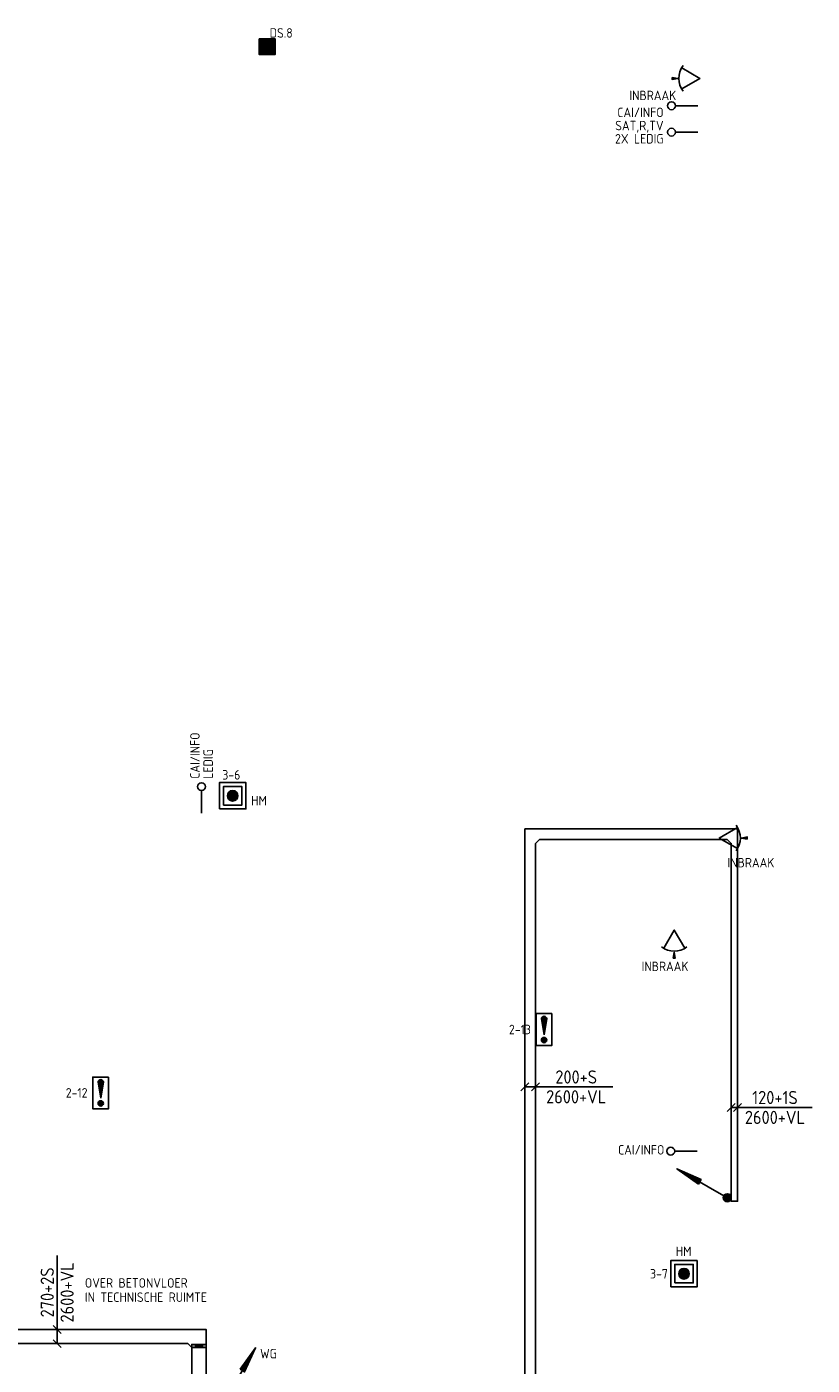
# Model space of a CAD drawing. Extents: x -2260 to 109400, y -72910 to 3960.
# Tile 12 of 16: x 55829 to 70711, y -24757 to 594. Entities that reach past the tile are written whole.
import ezdxf
from ezdxf.enums import TextEntityAlignment as Align

# ---------------------------------------------------------------- set-up
doc = ezdxf.new("R2010")
doc.units = 0
doc.header["$LTSCALE"] = 100
doc.linetypes.add('B-SL0', pattern=[100000000.0, 0, -100000000.0])
doc.layers.get('0').update_dxf_attribs({"linetype": 'CONTINUOUS'})
for name, color, linetype in [('EB6452--_ATTRIB', 2, 'CONTINUOUS'), ('EB6511--_ATTRIB', 2, 'CONTINUOUS'), ('EB6521--_ATTRIB', 2, 'CONTINUOUS'), ('EL61301-_KABELGOOT', 3, 'CONTINUOUS'), ('EL6452--_CAI', 3, 'CONTINUOUS'), ('EL6511--_BRANDM', 3, 'CONTINUOUS'), ('EL6521--_BEWAKING', 3, 'CONTINUOUS'), ('EM61301-_BEMATING', 1, 'CONTINUOUS'), ('ET61301-_BIJSCHRIFT', 7, 'CONTINUOUS')]:
    doc.layers.add(name, color=color, linetype=linetype)
doc.styles.add('1_8', font='iso', dxfattribs={"height": 1.8})
doc.styles.add('2_0', font='iso', dxfattribs={"height": 200})
doc.styles.add('MAATVOERING', font='iso.shx')
doc.styles.add('NORMAAL_STAAND', font='iso.shx')
doc.styles.get("Standard").update_dxf_attribs({"font": 'ISOCP'})

# ---------------------------------------------------------------- blocks, each defined once
blk = doc.blocks.new('ES651107')
for p, q in [((-1, 0), (1, 0)), ((-0.97, 0.25), (0.97, 0.25)), ((-0.87, 0.5), (0.87, 0.5)), ((-0.66, 0.75), (0.66, 0.75)), ((-0.97, -0.25), (0.97, -0.25)), ((-0.87, -0.5), (0.87, -0.5)), ((-0.66, -0.75), (0.66, -0.75))]:
    blk.add_line(p, q)
for points in [[(-2.5, -2.5), (2.5, -2.5), (2.5, 2.5), (-2.5, 2.5)], [(-1.75, -1.75), (1.75, -1.75), (1.75, 1.75), (-1.75, 1.75)]]:
    blk.add_lwpolyline(points, close=True)
blk.add_circle((0, 0), 1)
at = {"style": '1_8'}
for tag, flags, p in [('KAST', 9, (-2.5, 2.5)), ('GROEP', 8, (-2.5, 0))]:
    blk.add_attdef(tag, text='', height=1.8, dxfattribs=dict(at, flags=flags)).set_placement(p, align=Align.MIDDLE_RIGHT)
for tag, flags, p in [('CODE', 8, (2.5, 2.5)), ('NUMMER', 8, (2.5, 0)), ('FABR', 9, (2.5, -2.5)), ('TYPE', 9, (2.5, -5))]:
    blk.add_attdef(tag, text='', height=1.8, dxfattribs=dict(at, flags=flags)).set_placement(p, align=Align.MIDDLE_LEFT)
at = {"style": '1_8', "flags": 9}
blk.add_attdef('M_CODE', text='', height=1.8, dxfattribs=at).set_placement((0, 0), align=Align.MIDDLE_CENTER)
blk = doc.blocks.new('ES652103')
for p, q in [((-1.25, 1.5), (-1.25, -1.5)), ((-1, 1.5), (-1, -1.5)), ((-0.75, 1.5), (-0.75, -1.5)), ((-0.5, 1.5), (-0.5, -1.5)), ((-0.25, 1.5), (-0.25, -1.5)), ((0, 1.5), (0, -1.5)), ((0.25, 1.5), (0.25, -1.5)), ((0.5, 1.5), (0.5, -1.5)), ((0.75, 1.5), (0.75, -1.5)), ((1, 1.5), (1, -1.5)), ((1.25, 1.5), (1.25, -1.5))]:
    blk.add_line(p, q)
blk.add_lwpolyline([(-1.5, 1.5), (-1.5, -1.5), (1.5, -1.5), (1.5, 1.5)], close=True)
at = {"style": '1_8'}
for tag, p in [('NUMMER', (0, 3.5)), ('CODE', (0, 0))]:
    blk.add_attdef(tag, text='', height=1.8, dxfattribs=at).set_placement(p, align=Align.MIDDLE)
at = {"style": '1_8', "flags": 9}
blk.add_attdef('M_CODE', text='', height=1.8, dxfattribs=at).set_placement((0, 0), align=Align.MIDDLE)
blk = doc.blocks.new('ES652115')
blk.add_line((1.7, 0), (2.8, 0))
blk.add_lwpolyline([(0.96, 2), (-2.5, 0), (0.96, -2)])
blk.add_lwpolyline([(2.8, -0.2), (2.8, 0.2), (1.7, 0)], close=True)
blk.add_arc((-2.5, 0), 4, 322.8192, 37.1808)
at = {"style": '1_8'}
for tag, p in [('NUMMER', (0, 3.5)), ('CODE', (0, 0))]:
    blk.add_attdef(tag, text='', height=1.8, dxfattribs=at).set_placement(p, align=Align.MIDDLE)
at = {"style": '1_8', "flags": 9}
blk.add_attdef('M_CODE', text='', height=1.8, dxfattribs=at).set_placement((0, 0), align=Align.MIDDLE)
blk = doc.blocks.new('ES4X4')
blk.add_line((0, 1.25), (0, -3))
blk.add_circle((0, 2), 0.75)
at = {"style": '1_8', "flags": 8}
for tag, p in [('NUMMER', (1.25, 3.5)), ('CODE', (-1.25, 3.5))]:
    blk.add_attdef(tag, text='', height=1.8, rotation=90, dxfattribs=at).set_placement(p, align=Align.MIDDLE_LEFT)
blk.add_attdef('M_CODE', text='', height=1.8, dxfattribs=at).set_placement((0, 0), align=Align.MIDDLE_CENTER)
blk = doc.blocks.new('ES111201')
for p, q in [((0.38, 0.65), (5.5, 9.53)), ((0.73, 0.15), (-0.73, 0.15)), ((0.6, 0.45), (-0.6, 0.45)), ((0.73, -0.15), (-0.73, -0.15)), ((0.6, -0.45), (-0.6, -0.45))]:
    blk.add_line(p, q)
for points in [[(2.57, 5.45), (5.5, 9.53), (3.43, 4.95)], [(3.22, 5.07), (4.63, 8.01), (2.78, 5.32)]]:
    blk.add_lwpolyline(points, close=True)
blk.add_circle((0, 0), 0.75)
at = {"style": '1_8', "flags": 8}
blk.add_attdef('M_CODE', text='', height=1.8, dxfattribs=at).set_placement((0, 0), align=Align.MIDDLE_CENTER)
blk = doc.blocks.new('EH100000')
at = {"linetype": 'ByBlock'}
for p, q in [((1, 0.5), (0, 0.5)), ((1, 0.5, 1), (0, 0.5, 1)), ((0, -0.5, 1), (1, -0.5, 1)), ((1, -0.5), (0, -0.5))]:
    blk.add_line(p, q, dxfattribs=at)
at = {"linetype": 'ByBlock', "invisible_edges": 15}
for points in [[(1, -0.5), (0, -0.5), (0, 0.5), (1, 0.5)], [(0, 0.5), (1, 0.5), (1, 0.5, 1), (0, 0.5, 1)], [(0, -0.5, 1), (1, -0.5, 1), (1, -0.5), (0, -0.5)]]:
    blk.add_3dface(points, dxfattribs=at)
at = {"linetype": 'ByBlock', "style": '2_0', "flags": 8}
blk.add_attdef('FUNCTIE', text='', height=0.5, dxfattribs=at).set_placement((0.5, 0), align=Align.MIDDLE)
at = {"linetype": 'ByBlock', "flags": 9}
blk.add_attdef('SCHOT', text='', height=0.5, dxfattribs=at).set_placement((0.5, 0), align=Align.MIDDLE)
blk = doc.blocks.new('KG2FF')
at = {"linetype": 'B-SL0'}
for p, q in [((210, -135), (210, 135)), ((-135, -210), (135, -210))]:
    blk.add_line(p, q, dxfattribs=at)
at = {"linetype": 'ByBlock'}
for points in [[(-135, -210), (-135, 135), (-135, 135), (210, 135)], [(210, -135), (210, -135), (135, -210), (135, -210)]]:
    blk.add_lwpolyline(points, dxfattribs=at)
at = {"flags": 3}
blk.add_attdef('HULPSTUK', (0, 0), '', height=1, rotation=180, dxfattribs=at)
blk = doc.blocks.new('*U78')
for p, q in [((-210, -75), (-60, 75)), ((-135, 0), (140, 0)), ((60, -75), (210, 75)), ((140, 0), (1533, 0))]:
    blk.add_line(p, q)
at = {"color": 2, "style": 'MAATVOERING'}
for s, p in [('270+2S', (836, 188)), ('2600+VL', (836, -188))]:
    blk.add_text(s, height=250, dxfattribs=at).set_placement(p, align=Align.MIDDLE)
blk = doc.blocks.new('ES1116A7')
for p, q in [((-0.25, 0.5), (-0.25, 2.43)), ((0, -1), (0, 2.5)), ((0.25, 0.5), (0.25, 2.43)), ((-0.5, -2), (0.5, -2)), ((-0.43, -1.75), (0.43, -1.75)), ((-0.43, -2.25), (0.43, -2.25))]:
    blk.add_line(p, q)
blk.add_lwpolyline([(1.5, 3), (-1.5, 3), (-1.5, -3), (1.5, -3)], close=True)
blk.add_lwpolyline([(0, -1), (0.5, 2, 1), (-0.5, 2)], format="xyb", close=True)
blk.add_circle((0, -2), 0.5)
at = {"style": '1_8'}
for tag, flags, p in [('KAST-B', 9, (-2.5, 2.5)), ('GROEP-B', 8, (-2.5, 0))]:
    blk.add_attdef(tag, text='', height=1.8, dxfattribs=dict(at, flags=flags)).set_placement(p, align=Align.MIDDLE_RIGHT)
for tag, flags, p in [('CODE', 8, (2.5, 2.5)), ('NUMMER', 8, (2.5, 0)), ('FABR', 9, (2.5, -2.5)), ('TYPE', 9, (2.5, -5))]:
    blk.add_attdef(tag, text='', height=1.8, dxfattribs=dict(at, flags=flags)).set_placement(p, align=Align.MIDDLE_LEFT)
at = {"style": '1_8', "flags": 9}
blk.add_attdef('M_CODE', text='', height=1.8, dxfattribs=at).set_placement((0, 0), align=Align.MIDDLE_CENTER)
blk = doc.blocks.new('KG2EE3')
at = {"linetype": 'B-SL0'}
for p, q in [((100, 175), (-100, 175)), ((175, -100), (175, 100))]:
    blk.add_line(p, q, dxfattribs=at)
at = {"linetype": 'ByBlock'}
for points in [[(175, -100), (-100, -100), (-100, -100), (-100, 175)], [(100, 175), (100, 175), (175, 100), (175, 100)]]:
    blk.add_lwpolyline(points, dxfattribs=at)
at = {"flags": 3}
blk.add_attdef('HULPSTUK', (0, 0), '', height=1, rotation=90, dxfattribs=at)
blk = doc.blocks.new('EH100005')
blk.add_lwpolyline([(-1, -0.5), (0, -0.5), (0, 0.5), (-1, 0.5)])
at = {"style": '2_0', "flags": 9}
blk.add_attdef('HULPSTUK', text='', height=0.5, dxfattribs=at).set_placement((0, 0), align=Align.MIDDLE)
blk = doc.blocks.new('ES111202')
for p, q in [((-0.73, 0.15), (0.73, 0.15)), ((-0.6, 0.45), (0.6, 0.45)), ((-0.38, -0.65), (-5.5, -9.53)), ((-0.73, -0.15), (0.73, -0.15)), ((-0.6, -0.45), (0.6, -0.45))]:
    blk.add_line(p, q)
for points in [[(-2.57, -5.45), (-5.5, -9.53), (-3.43, -4.95)], [(-3.22, -5.07), (-4.62, -8.01), (-2.78, -5.32)]]:
    blk.add_lwpolyline(points, close=True)
blk.add_circle((0, 0), 0.75)
at = {"color": 1, "flags": 9}
blk.add_attdef('M_CODE', text='', height=1.8, dxfattribs=at).set_placement((0, 0), align=Align.MIDDLE)
blk = doc.blocks.new('*U122')
for p, q in [((-135, -75), (15, 75)), ((-60, 0), (65, 0)), ((-15, -75), (135, 75)), ((65, 0), (1476, 0))]:
    blk.add_line(p, q)
at = {"color": 2, "style": 'MAATVOERING'}
for s, p in [('120+1S', (770, 188)), ('2600+VL', (770, -188))]:
    blk.add_text(s, height=250, dxfattribs=at).set_placement(p, align=Align.MIDDLE)
blk = doc.blocks.new('KG2EC1')
at = {"linetype": 'B-SL0'}
for p, q in [((60, 175), (-60, 175)), ((135, -100), (135, 100))]:
    blk.add_line(p, q, dxfattribs=at)
at = {"linetype": 'ByBlock'}
for points in [[(135, -100), (-60, -100), (-60, -100), (-60, 175)], [(60, 175), (60, 175), (135, 100), (135, 100)]]:
    blk.add_lwpolyline(points, dxfattribs=at)
at = {"flags": 3}
blk.add_attdef('HULPSTUK', (0, 0), '', height=1, rotation=180, dxfattribs=at)

msp = doc.modelspace()

# ---------------------------------------------------------------- linework, layer by layer
at = {"layer": 'EL61301-_KABELGOOT', "elevation": 3000}
msp.add_lwpolyline([(58954.82825, -24423.3371), (59224.82825, -24423.3371), (59224.82825, -24363.3371), (58954.82825, -24363.3371), (58954.82825, -24423.3371), (59224.82825, -24423.3371), (58954.82825, -24363.3371), (58954.82825, -24423.3371), (59224.82825, -24363.3371)], dxfattribs=at)
at = {"layer": 'EM61301-_BEMATING'}
for p, q in [((65192.70017, -19560.25998), (65342.70017, -19410.25998)), ((65267.70017, -19485.25998), (65542.70017, -19485.25998)), ((65392.70017, -19560.25998), (65542.70017, -19410.25998)), ((65542.70017, -19485.25998), (66935.55731, -19485.25998))]:
    msp.add_line(p, q, dxfattribs=at)

# ---------------------------------------------------------------- block references
at = {"layer": 'EL61301-_KABELGOOT'}
for name, p, rotation in [('KG2EE3', (65367.70017, -14700, 2600), 269.9999999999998), ('KG2EC1', (69235, -14700, 2600), 180), ('KG2FF', (59089.82825, -24213.3371, 2600), 270)]:
    msp.add_blockref(name, p, dxfattribs=dict(at, rotation=rotation))
for name, p, xscale, yscale, zscale, rotation in [('EH100000', (69100, -14700, 2600), 3557.299833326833, 200, 60, 180), ('EH100000', (65367.70017, -25150, 2600), 10275.00000000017, 200, 60, 89.99999999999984), ('EH100000', (69235, -14875, 2600), 6775.000000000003, 119.9999999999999, 60, 270), ('ES111202', (69100, -21585, 2600), 100, 100, 100, 270), ('EH100005', (69100, -21585, 2600), 60, 119.9999999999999, 60, 180), ('EH100005', (69235, -21650, 2600), 60, 119.9999999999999, 60, 270), ('EH100000', (59091.22554, -24423.3371, 3250), 852.8120381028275, 270, 60, 270)]:
    msp.add_blockref(name, p, dxfattribs=dict(at, xscale=xscale, yscale=yscale, zscale=zscale, rotation=rotation))
for name, p, xscale, yscale, zscale in [('EH100000', (52199.88149, -24213.3371, 2600), 6679.946759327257, 270, 60), ('ES111201', (59613.53326, -25378.99818, 3250), 100, 100, 100)]:
    msp.add_blockref(name, p, dxfattribs=dict(at, xscale=xscale, yscale=yscale, zscale=zscale))
at = {"layer": 'EL6452--_CAI'}
ref = msp.add_blockref('ES4X4', (68244.64733, -902.41951), dxfattribs=dict(at, xscale=100, yscale=100, zscale=100, rotation=90))
ref.add_attrib('CODE', 'CAI/INFO', dxfattribs={"layer": 'EB6452--_ATTRIB', "color": 1, "height": 180, "style": '1_8', "flags": 8}).set_placement((67894.64733, -1027.41951), align=Align.MIDDLE_RIGHT)
ref = msp.add_blockref('ES4X4', (68244.64733, -1402.41951), dxfattribs=dict(at, xscale=100, yscale=100, zscale=100, rotation=90))
ref.add_attrib('CODE', '2X LEDIG', dxfattribs={"layer": 'EB6452--_ATTRIB', "color": 1, "height": 180, "style": '1_8', "flags": 8}).set_placement((67894.64733, -1527.41951), align=Align.MIDDLE_RIGHT)
ref.add_attrib('NUMMER', 'SAT,R,TV', dxfattribs={"layer": 'EB6452--_ATTRIB', "color": 1, "height": 180, "style": '1_8', "flags": 8}).set_placement((67894.64733, -1277.41951), align=Align.MIDDLE_RIGHT)
ref = msp.add_blockref('ES4X4', (59139.92513, -13998.89575), dxfattribs=dict(at, xscale=100, yscale=100, zscale=100))
ref.add_attrib('CODE', 'CAI/INFO', dxfattribs={"layer": 'EB6452--_ATTRIB', "color": 1, "height": 180, "rotation": 90, "style": '1_8', "flags": 8}).set_placement((59014.92513, -13648.89575), align=Align.MIDDLE_LEFT)
ref.add_attrib('NUMMER', 'LEDIG', dxfattribs={"layer": 'EB6452--_ATTRIB', "color": 1, "height": 180, "rotation": 90, "style": '1_8', "flags": 8}).set_placement((59264.92513, -13648.89575), align=Align.MIDDLE_LEFT)
ref = msp.add_blockref('ES4X4', (68229.41546, -20702.47775), dxfattribs=dict(at, xscale=100, yscale=100, zscale=100, rotation=90.0000000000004))
ref.add_attrib('CODE', 'CAI/INFO', dxfattribs={"layer": 'EB6452--_ATTRIB', "color": 1, "height": 180, "style": '1_8', "flags": 8}).set_placement((67908.30204, -20676.68986), align=Align.MIDDLE_RIGHT)
at = {"layer": 'EL6511--_BRANDM'}
ref = msp.add_blockref('ES651107', (59729.82825, -13971.77116), dxfattribs=dict(at, xscale=100, yscale=100, zscale=100))
ref.add_attrib('CODE', 'HM', dxfattribs={"layer": 'EB6511--_ATTRIB', "color": 1, "height": 180, "style": '1_8', "flags": 8}).set_placement((60079.89929, -14064.59029), align=Align.MIDDLE_LEFT)
ref.add_attrib('GROEP', '3-6', dxfattribs={"layer": 'EB6511--_ATTRIB', "color": 1, "height": 180, "style": '1_8', "flags": 8}).set_placement((59875, -13575), align=Align.MIDDLE_RIGHT)
ref = msp.add_blockref('ES1116A7', (65629.82825, -18398.3371), dxfattribs=dict(at, xscale=100, yscale=100, zscale=100))
ref.add_attrib('GROEP-B', '2-13', dxfattribs={"layer": 'EB6511--_ATTRIB', "color": 1, "height": 180, "style": '1_8', "flags": 8}).set_placement((65379.82825, -18398.3371), align=Align.MIDDLE_RIGHT)
ref = msp.add_blockref('ES1116A7', (57229.82825, -19598.3371), dxfattribs=dict(at, xscale=100, yscale=100, zscale=100))
ref.add_attrib('GROEP-B', '2-12', dxfattribs={"layer": 'EB6511--_ATTRIB', "color": 1, "height": 180, "style": '1_8', "flags": 8}).set_placement((56979.82825, -19598.3371), align=Align.MIDDLE_RIGHT)
ref = msp.add_blockref('ES651107', (68280.00406, -23024.12261), dxfattribs=dict(at, xscale=100, yscale=100, zscale=100))
ref.add_attrib('CODE', 'HM', dxfattribs={"layer": 'EB6511--_ATTRIB', "color": 1, "height": 180, "style": '1_8', "flags": 8}).set_placement((68125, -22600), align=Align.MIDDLE_LEFT)
ref.add_attrib('GROEP', '3-7', dxfattribs={"layer": 'EB6511--_ATTRIB', "color": 1, "height": 180, "style": '1_8', "flags": 8}).set_placement((67975, -23025), align=Align.MIDDLE_RIGHT)
at = {"layer": 'EL6521--_BEWAKING'}
ref = msp.add_blockref('ES652103', (60382.59362, 217.27284), dxfattribs=dict(at, xscale=100, yscale=100, zscale=100))
ref.add_attrib('CODE', 'DS.8', dxfattribs={"layer": 'EB6521--_ATTRIB', "color": 1, "height": 180, "style": '1_8'}).set_placement((60649.21793, 477.3735), align=Align.MIDDLE)
ref = msp.add_blockref('ES652115', (68333.80629, -384.44159), dxfattribs=dict(at, xscale=100, yscale=100, zscale=100, rotation=180))
ref.add_attrib('CODE', 'INBRAAK', dxfattribs={"layer": 'EB6521--_ATTRIB', "color": 1, "height": 180, "style": '1_8'}).set_placement((67690.06524, -706.09517), align=Align.MIDDLE)
ref = msp.add_blockref('ES652115', (69198.75687, -14771.78924), dxfattribs=dict(at, xscale=100, yscale=100, zscale=100))
ref.add_attrib('CODE', 'INBRAAK', dxfattribs={"layer": 'EB6521--_ATTRIB', "color": 1, "height": 180, "style": '1_8'}).set_placement((69548.72222, -15238.09527), align=Align.MIDDLE)
ref = msp.add_blockref('ES652115', (68095.94475, -16764.32739), dxfattribs=dict(at, xscale=100, yscale=100, zscale=100, rotation=270))
ref.add_attrib('CODE', 'INBRAAK', dxfattribs={"layer": 'EB6521--_ATTRIB', "color": 1, "height": 180, "style": '1_8'}).set_placement((67921.79853, -17201.77156), align=Align.MIDDLE)
at = {"layer": 'EM61301-_BEMATING'}
msp.add_blockref('*U122', (69235, -19875, 2600), dxfattribs=at)
at = {"layer": 'EM61301-_BEMATING', "rotation": 90}
msp.add_blockref('*U78', (56404.82825, -24213.3371, 3000), dxfattribs=at)

# ---------------------------------------------------------------- texts
at = {"layer": 'EM61301-_BEMATING', "color": 2, "style": 'MAATVOERING'}
for s, p in [('200+S', (66239.12874, -19297.75998)), ('2600+VL', (66239.12874, -19672.75998))]:
    msp.add_text(s, height=250, dxfattribs=at).set_placement(p, align=Align.MIDDLE)
at = {"layer": 'ET61301-_BIJSCHRIFT', "color": 1, "style": 'NORMAAL_STAAND'}
for s, p in [('OVER BETONVLOER', (56929.82825, -23198.3371)), ('IN TECHNISCHE RUIMTE', (56929.82825, -23468.3371)), ('WG', (60249.82825, -24538.3371))]:
    msp.add_text(s, height=180, dxfattribs=at).set_placement(p, align=Align.MIDDLE_LEFT)

doc.saveas('drawing.dxf')
